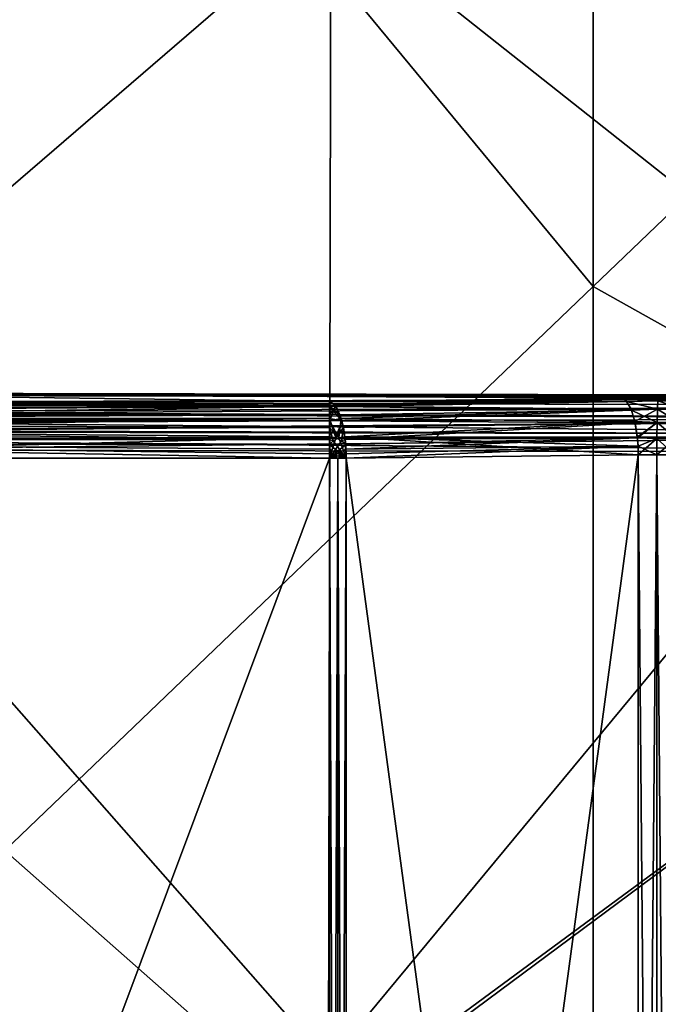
# Model space of a CAD drawing. Header units: millimetres. Extents: x -41 to 11, y -3 to 963.
# Tile 39 of 256: x -37.18 to -34.37, y 42.45 to 46.79. Entities that reach past the tile are written whole.
import ezdxf

# ---------------------------------------------------------------- set-up
doc = ezdxf.new("R2010")
doc.units = ezdxf.units.MM
doc.header["$LTSCALE"] = 65.185185
for name, color, linetype in [('2680', 7, 'CONTINUOUS'), ('2684', 7, 'CONTINUOUS'), ('2699', 7, 'CONTINUOUS'), ('2700', 7, 'CONTINUOUS'), ('2703', 7, 'CONTINUOUS'), ('2704', 7, 'CONTINUOUS'), ('2710', 7, 'CONTINUOUS'), ('2734', 7, 'CONTINUOUS'), ('2736', 7, 'CONTINUOUS'), ('2743', 7, 'CONTINUOUS'), ('2744', 7, 'CONTINUOUS'), ('2745', 7, 'CONTINUOUS'), ('2746', 7, 'CONTINUOUS'), ('2796', 7, 'CONTINUOUS'), ('2798', 7, 'CONTINUOUS'), ('2807', 7, 'CONTINUOUS'), ('2811', 7, 'CONTINUOUS'), ('2820', 7, 'CONTINUOUS'), ('2821', 7, 'CONTINUOUS'), ('2822', 7, 'CONTINUOUS'), ('2824', 7, 'CONTINUOUS'), ('2825', 7, 'CONTINUOUS'), ('2826', 7, 'CONTINUOUS'), ('2827', 7, 'CONTINUOUS'), ('2900', 7, 'CONTINUOUS'), ('2904', 7, 'CONTINUOUS'), ('3400', 7, 'CONTINUOUS'), ('3402', 7, 'CONTINUOUS'), ('3463', 7, 'CONTINUOUS'), ('3464', 7, 'CONTINUOUS')]:
    doc.layers.add(name, color=color, linetype=linetype)

msp = doc.modelspace()

# ---------------------------------------------------------------- linework, layer by layer
at = {"layer": '2680', "linetype": 'Continuous'}
for points in [[(-34.6518, 50.4012, -80.8803), (-34.6518, 45.6143, -80.6992), (-37.2415, 48.7487, -85.4452), (-34.6518, 50.4012, -80.8803)], [(-34.6518, 50.4012, -80.8803), (-32.062, 48.0976, -76.0589), (-34.6518, 45.6143, -80.6992), (-34.6518, 50.4012, -80.8803)], [(-37.2415, 48.7487, -85.4452), (-34.6518, 45.6143, -80.6992), (-37.2415, 43.1297, -85.3396), (-37.2415, 48.7487, -85.4452)], [(-32.062, 48.0976, -76.0589), (-32.062, 44.1643, -75.7017), (-34.6518, 45.6143, -80.6992), (-32.062, 48.0976, -76.0589)], [(-34.6518, 45.6143, -80.6992), (-34.6518, 40.8423, -80.447), (-37.2415, 43.1297, -85.3396), (-34.6518, 45.6143, -80.6992)], [(-34.6518, 45.6143, -80.6992), (-32.062, 44.1643, -75.7017), (-34.6518, 40.8423, -80.447), (-34.6518, 45.6143, -80.6992)], [(-32.062, 44.1643, -75.7017), (-32.062, 40.2602, -75.2457), (-34.6518, 40.8423, -80.447), (-32.062, 44.1643, -75.7017)], [(-37.2415, 43.1297, -85.3396), (-34.6518, 40.8423, -80.447), (-37.2415, 37.5184, -85.1924), (-37.2415, 43.1297, -85.3396)]]:
    msp.add_3dface(points, dxfattribs=at)
at = {"layer": '2684', "linetype": 'Continuous'}
for points in [[(-34.6518, 45.6143, -21.3008), (-34.6518, 50.4012, -21.1197), (-37.2415, 48.7487, -16.5548), (-34.6518, 45.6143, -21.3008)], [(-34.6518, 45.6143, -21.3008), (-32.062, 48.0976, -25.9411), (-34.6518, 50.4012, -21.1197), (-34.6518, 45.6143, -21.3008)], [(-37.2415, 43.1297, -16.6604), (-34.6518, 45.6143, -21.3008), (-37.2415, 48.7487, -16.5548), (-37.2415, 43.1297, -16.6604)], [(-32.062, 44.1643, -26.2983), (-32.062, 48.0976, -25.9411), (-34.6518, 45.6143, -21.3008), (-32.062, 44.1643, -26.2983)], [(-34.6518, 40.8423, -21.553), (-34.6518, 45.6143, -21.3008), (-37.2415, 43.1297, -16.6604), (-34.6518, 40.8423, -21.553)], [(-34.6518, 40.8423, -21.553), (-32.062, 44.1643, -26.2983), (-34.6518, 45.6143, -21.3008), (-34.6518, 40.8423, -21.553)], [(-32.062, 40.2602, -26.7543), (-32.062, 44.1643, -26.2983), (-34.6518, 40.8423, -21.553), (-32.062, 40.2602, -26.7543)], [(-37.2415, 37.5184, -16.8076), (-34.6518, 40.8423, -21.553), (-37.2415, 43.1297, -16.6604), (-37.2415, 37.5184, -16.8076)]]:
    msp.add_3dface(points, dxfattribs=at)
at = {"layer": '2699', "linetype": 'Continuous'}
for points in [[(-38.2797, 44.8948, -88.7143), (-38.3101, 40.1389, -88.7128), (-31.875, 44.883, -89.05), (-38.2797, 44.8948, -88.7143)], [(-38.3101, 40.1389, -88.7128), (-31.875, 35.317, -89.05), (-31.875, 44.883, -89.05), (-38.3101, 40.1389, -88.7128)]]:
    msp.add_3dface(points, dxfattribs=at)
at = {"layer": '2700', "linetype": 'Continuous'}
for points in [[(-38.6741, 45.1453, -88.9527), (-38.5602, 45.1365, -88.8845), (-31.875, 45.1329, -89.3091), (-38.6741, 45.1453, -88.9527)], [(-38.5602, 45.1365, -88.8845), (-38.553, 45.1352, -88.8802), (-31.875, 45.1329, -89.3091), (-38.5602, 45.1365, -88.8845)], [(-31.875, 45.1329, -89.3091), (-38.553, 45.1352, -88.8802), (-31.875, 45.1229, -89.2297), (-31.875, 45.1329, -89.3091)], [(-38.553, 45.1352, -88.8802), (-38.4532, 45.1053, -88.8202), (-31.875, 45.1229, -89.2297), (-38.553, 45.1352, -88.8802)], [(-38.4532, 45.1053, -88.8202), (-38.4504, 45.1042, -88.8185), (-31.875, 45.1229, -89.2297), (-38.4532, 45.1053, -88.8202)], [(-31.875, 45.1229, -89.2297), (-38.4504, 45.1042, -88.8185), (-31.875, 45.0884, -89.1575), (-31.875, 45.1229, -89.2297)], [(-38.4504, 45.1042, -88.8185), (-38.376, 45.0622, -88.7736), (-31.875, 45.0884, -89.1575), (-38.4504, 45.1042, -88.8185)], [(-38.376, 45.0622, -88.7736), (-38.363, 45.0521, -88.7657), (-31.875, 45.0884, -89.1575), (-38.376, 45.0622, -88.7736)], [(-31.875, 45.0884, -89.1575), (-38.363, 45.0521, -88.7657), (-31.875, 45.0329, -89.1), (-31.875, 45.0884, -89.1575)], [(-38.363, 45.0521, -88.7657), (-38.3275, 45.0176, -88.7441), (-31.875, 45.0329, -89.1), (-38.363, 45.0521, -88.7657)], [(-38.3275, 45.0176, -88.7441), (-38.3012, 44.9794, -88.728), (-31.875, 45.0329, -89.1), (-38.3275, 45.0176, -88.7441)], [(-38.3012, 44.9794, -88.728), (-38.2987, 44.9746, -88.7265), (-31.875, 45.0329, -89.1), (-38.3012, 44.9794, -88.728)], [(-31.875, 45.0329, -89.1), (-38.2987, 44.9746, -88.7265), (-31.875, 44.962, -89.0629), (-31.875, 45.0329, -89.1)], [(-38.2987, 44.9746, -88.7265), (-38.2839, 44.9339, -88.7172), (-31.875, 44.962, -89.0629), (-38.2987, 44.9746, -88.7265)], [(-38.2839, 44.9339, -88.7172), (-38.2797, 44.8948, -88.7143), (-31.875, 44.962, -89.0629), (-38.2839, 44.9339, -88.7172)], [(-38.2797, 44.8948, -88.7143), (-31.875, 44.883, -89.05), (-31.875, 44.962, -89.0629), (-38.2797, 44.8948, -88.7143)]]:
    msp.add_3dface(points, dxfattribs=at)
at = {"layer": '2703', "linetype": 'Continuous'}
for points in [[(-39.2695, 45.1084, -90.0087), (-38.6741, 45.1453, -88.9527), (-35.8129, 45.1084, -90.0087), (-39.2695, 45.1084, -90.0087)], [(-34.5275, 45.1224, -89.6098), (-38.6741, 45.1453, -88.9527), (-34.3655, 45.1231, -89.5875), (-34.5275, 45.1224, -89.6098)], [(-35.8129, 45.1084, -90.0087), (-38.6741, 45.1453, -88.9527), (-34.5275, 45.1224, -89.6098), (-35.8129, 45.1084, -90.0087)], [(-38.6741, 45.1453, -88.9527), (-31.875, 45.1329, -89.3091), (-34.3655, 45.1231, -89.5875), (-38.6741, 45.1453, -88.9527)], [(-34.3655, 45.1231, -89.5875), (-31.875, 45.1329, -89.3091), (-34.2046, 45.122, -89.6188), (-34.3655, 45.1231, -89.5875)]]:
    msp.add_3dface(points, dxfattribs=at)
at = {"layer": '2704', "linetype": 'Continuous'}
for points in [[(-39.375, 45.0983, -90.071), (-39.3231, 45.1053, -90.0404), (-35.8129, 45.0921, -90.0894), (-39.375, 45.0983, -90.071)], [(-39.3231, 45.1053, -90.0404), (-39.2695, 45.1084, -90.0087), (-35.8129, 45.0921, -90.0894), (-39.3231, 45.1053, -90.0404)], [(-39.2695, 45.1084, -90.0087), (-35.8129, 45.1084, -90.0087), (-35.8129, 45.0921, -90.0894), (-39.2695, 45.1084, -90.0087)], [(-35.8129, 45.0849, -90.1062), (-39.375, 45.0983, -90.071), (-35.8129, 45.0921, -90.0894), (-35.8129, 45.0849, -90.1062)], [(-39.375, 45.0724, -90.1295), (-39.375, 45.0983, -90.071), (-35.8129, 45.0849, -90.1062), (-39.375, 45.0724, -90.1295)], [(-35.8129, 45.0491, -90.1618), (-39.375, 45.0724, -90.1295), (-35.8129, 45.0849, -90.1062), (-35.8129, 45.0491, -90.1618)], [(-39.375, 45.0637, -90.143), (-39.375, 45.0724, -90.1295), (-35.8129, 45.0491, -90.1618), (-39.375, 45.0637, -90.143)], [(-39.375, 45.0325, -90.1796), (-39.375, 45.0637, -90.143), (-35.8129, 45.0491, -90.1618), (-39.375, 45.0325, -90.1796)], [(-35.8129, 45.0229, -90.1884), (-39.375, 45.0325, -90.1796), (-35.8129, 45.0491, -90.1618), (-35.8129, 45.0229, -90.1884)], [(-39.375, 45.0082, -90.2003), (-39.375, 45.0325, -90.1796), (-35.8129, 45.0229, -90.1884), (-39.375, 45.0082, -90.2003)], [(-35.8129, 44.993, -90.2108), (-39.375, 45.0082, -90.2003), (-35.8129, 45.0229, -90.1884), (-35.8129, 44.993, -90.2108)], [(-39.375, 44.9812, -90.2179), (-39.375, 45.0082, -90.2003), (-35.8129, 44.993, -90.2108), (-39.375, 44.9812, -90.2179)], [(-35.8129, 44.94, -90.2364), (-39.375, 44.9812, -90.2179), (-35.8129, 44.993, -90.2108), (-35.8129, 44.94, -90.2364)], [(-39.375, 44.9374, -90.2373), (-39.375, 44.9812, -90.2179), (-35.8129, 44.94, -90.2364), (-39.375, 44.9374, -90.2373)], [(-35.8129, 44.9177, -90.2429), (-39.375, 44.9374, -90.2373), (-35.8129, 44.94, -90.2364), (-35.8129, 44.9177, -90.2429)], [(-39.375, 44.9218, -90.2419), (-39.375, 44.9374, -90.2373), (-35.8129, 44.9177, -90.2429), (-39.375, 44.9218, -90.2419)], [(-39.375, 44.8586, -90.25), (-39.375, 44.9218, -90.2419), (-35.8129, 44.8586, -90.25), (-39.375, 44.8586, -90.25)], [(-35.8129, 44.8586, -90.25), (-39.375, 44.9218, -90.2419), (-35.8129, 44.8778, -90.2493), (-35.8129, 44.8586, -90.25)], [(-35.8129, 44.8778, -90.2493), (-39.375, 44.9218, -90.2419), (-35.8129, 44.8971, -90.247), (-35.8129, 44.8778, -90.2493)], [(-35.8129, 44.8971, -90.247), (-39.375, 44.9218, -90.2419), (-35.8129, 44.9177, -90.2429), (-35.8129, 44.8971, -90.247)]]:
    msp.add_3dface(points, dxfattribs=at)
at = {"layer": '2710', "linetype": 'Continuous'}
for points in [[(-35.8129, 35.3414, -90.25), (-39.375, 44.8586, -90.25), (-35.8129, 44.8586, -90.25), (-35.8129, 35.3414, -90.25)], [(-35.8129, 35.3414, -90.25), (-39.375, 35.3414, -90.25), (-39.375, 44.8586, -90.25), (-35.8129, 35.3414, -90.25)]]:
    msp.add_3dface(points, dxfattribs=at)
at = {"layer": '2734', "linetype": 'Continuous'}
for points in [[(-35.7388, 44.8586, -90.2388), (-34.4534, 44.8725, -89.8398), (-34.4534, 35.3275, -89.8398), (-35.7388, 44.8586, -90.2388)], [(-35.7388, 35.3414, -90.2388), (-35.7388, 44.8586, -90.2388), (-34.4534, 35.3275, -89.8398), (-35.7388, 35.3414, -90.2388)]]:
    msp.add_3dface(points, dxfattribs=at)
at = {"layer": '2736', "linetype": 'Continuous'}
for points in [[(-34.4534, 35.3275, -89.8398), (-34.4534, 44.8725, -89.8398), (-34.3724, 44.8733, -89.8287), (-34.4534, 35.3275, -89.8398)], [(-34.4534, 35.3275, -89.8398), (-34.3724, 44.8733, -89.8287), (-34.3723, 35.3267, -89.8287), (-34.4534, 35.3275, -89.8398)], [(-34.3724, 44.8733, -89.8287), (-34.2919, 44.8722, -89.8444), (-34.3723, 35.3267, -89.8287), (-34.3724, 44.8733, -89.8287)], [(-34.3723, 35.3267, -89.8287), (-34.2919, 44.8722, -89.8444), (-34.2919, 35.3278, -89.8444), (-34.3723, 35.3267, -89.8287)]]:
    msp.add_3dface(points, dxfattribs=at)
at = {"layer": '2743', "linetype": 'Continuous'}
for points in [[(-35.8129, 35.3414, -90.25), (-35.8129, 44.8586, -90.25), (-35.7754, 44.8586, -90.2472), (-35.8129, 35.3414, -90.25)], [(-35.8129, 35.3414, -90.25), (-35.7754, 44.8586, -90.2472), (-35.7754, 35.3414, -90.2472), (-35.8129, 35.3414, -90.25)], [(-35.7388, 44.8586, -90.2388), (-35.7388, 35.3414, -90.2388), (-35.7754, 35.3414, -90.2472), (-35.7388, 44.8586, -90.2388)], [(-35.7754, 44.8586, -90.2472), (-35.7388, 44.8586, -90.2388), (-35.7754, 35.3414, -90.2472), (-35.7754, 44.8586, -90.2472)]]:
    msp.add_3dface(points, dxfattribs=at)
at = {"layer": '2744', "linetype": 'Continuous'}
for points in [[(-35.8129, 45.0921, -90.0894), (-35.8129, 45.1084, -90.0087), (-35.7851, 45.0871, -90.0976), (-35.8129, 45.0921, -90.0894)], [(-35.8129, 45.0849, -90.1062), (-35.8129, 45.0921, -90.0894), (-35.7851, 45.0871, -90.0976), (-35.8129, 45.0849, -90.1062)], [(-35.8129, 45.0229, -90.1884), (-35.8129, 45.0491, -90.1618), (-35.7851, 45.0871, -90.0976), (-35.8129, 45.0229, -90.1884)], [(-35.8129, 45.0491, -90.1618), (-35.8129, 45.0849, -90.1062), (-35.7851, 45.0871, -90.0976), (-35.8129, 45.0491, -90.1618)], [(-35.8129, 45.0229, -90.1884), (-35.7851, 45.0871, -90.0976), (-35.7613, 45.0323, -90.1722), (-35.8129, 45.0229, -90.1884)], [(-35.8129, 45.0229, -90.1884), (-35.7613, 45.0323, -90.1722), (-35.7719, 44.9475, -90.23), (-35.8129, 45.0229, -90.1884)], [(-35.8129, 44.993, -90.2108), (-35.8129, 45.0229, -90.1884), (-35.7719, 44.9475, -90.23), (-35.8129, 44.993, -90.2108)], [(-35.7613, 45.0323, -90.1722), (-35.7451, 44.9521, -90.2217), (-35.7719, 44.9475, -90.23), (-35.7613, 45.0323, -90.1722)], [(-35.8129, 44.993, -90.2108), (-35.7719, 44.9475, -90.23), (-35.796, 44.9348, -90.2375), (-35.8129, 44.993, -90.2108)], [(-35.8129, 44.94, -90.2364), (-35.8129, 44.993, -90.2108), (-35.796, 44.9348, -90.2375), (-35.8129, 44.94, -90.2364)], [(-35.8129, 44.9177, -90.2429), (-35.8129, 44.94, -90.2364), (-35.796, 44.9348, -90.2375), (-35.8129, 44.9177, -90.2429)], [(-35.7388, 44.8586, -90.2388), (-35.8129, 44.9177, -90.2429), (-35.796, 44.9348, -90.2375), (-35.7388, 44.8586, -90.2388)], [(-35.7719, 44.9475, -90.23), (-35.7388, 44.8586, -90.2388), (-35.796, 44.9348, -90.2375), (-35.7719, 44.9475, -90.23)], [(-35.7451, 44.9521, -90.2217), (-35.7388, 44.8586, -90.2388), (-35.7719, 44.9475, -90.23), (-35.7451, 44.9521, -90.2217)], [(-35.8129, 44.8971, -90.247), (-35.8129, 44.9177, -90.2429), (-35.7388, 44.8586, -90.2388), (-35.8129, 44.8971, -90.247)], [(-35.8129, 44.8778, -90.2493), (-35.8129, 44.8971, -90.247), (-35.7388, 44.8586, -90.2388), (-35.8129, 44.8778, -90.2493)], [(-35.8129, 44.8586, -90.25), (-35.8129, 44.8778, -90.2493), (-35.7754, 44.8586, -90.2472), (-35.8129, 44.8586, -90.25)], [(-35.8129, 44.8778, -90.2493), (-35.7388, 44.8586, -90.2388), (-35.7754, 44.8586, -90.2472), (-35.8129, 44.8778, -90.2493)]]:
    msp.add_3dface(points, dxfattribs=at)
at = {"layer": '2745', "linetype": 'Continuous'}
for points in [[(-35.8129, 45.1084, -90.0087), (-34.5275, 45.1224, -89.6098), (-34.5162, 45.1182, -89.646), (-35.8129, 45.1084, -90.0087)], [(-35.8129, 45.1084, -90.0087), (-34.5162, 45.1182, -89.646), (-34.5051, 45.1082, -89.6814), (-35.8129, 45.1084, -90.0087)], [(-35.8129, 45.1084, -90.0087), (-34.5051, 45.1082, -89.6814), (-35.7851, 45.0871, -90.0976), (-35.8129, 45.1084, -90.0087)], [(-34.5051, 45.1082, -89.6814), (-34.4854, 45.0735, -89.7436), (-35.7851, 45.0871, -90.0976), (-34.5051, 45.1082, -89.6814)], [(-35.7851, 45.0871, -90.0976), (-34.4854, 45.0735, -89.7436), (-35.7613, 45.0323, -90.1722), (-35.7851, 45.0871, -90.0976)], [(-34.4854, 45.0735, -89.7436), (-34.469, 45.0197, -89.7945), (-35.7613, 45.0323, -90.1722), (-34.4854, 45.0735, -89.7436)], [(-35.7613, 45.0323, -90.1722), (-34.469, 45.0197, -89.7945), (-35.7451, 44.9521, -90.2217), (-35.7613, 45.0323, -90.1722)], [(-34.469, 45.0197, -89.7945), (-34.4579, 44.9508, -89.8281), (-35.7451, 44.9521, -90.2217), (-34.469, 45.0197, -89.7945)], [(-34.4547, 44.9116, -89.837), (-34.4534, 44.8725, -89.8398), (-35.7451, 44.9521, -90.2217), (-34.4547, 44.9116, -89.837)], [(-34.4579, 44.9508, -89.8281), (-34.4547, 44.9116, -89.837), (-35.7451, 44.9521, -90.2217), (-34.4579, 44.9508, -89.8281)], [(-34.4534, 44.8725, -89.8398), (-35.7388, 44.8586, -90.2388), (-35.7451, 44.9521, -90.2217), (-34.4534, 44.8725, -89.8398)]]:
    msp.add_3dface(points, dxfattribs=at)
at = {"layer": '2746', "linetype": 'Continuous'}
for points in [[(-34.5275, 45.1224, -89.6098), (-34.3655, 45.1231, -89.5875), (-34.5162, 45.1182, -89.646), (-34.5275, 45.1224, -89.6098)], [(-34.5162, 45.1182, -89.646), (-34.3655, 45.1231, -89.5875), (-34.3674, 45.11, -89.6592), (-34.5162, 45.1182, -89.646)], [(-34.5051, 45.1082, -89.6814), (-34.5162, 45.1182, -89.646), (-34.3674, 45.11, -89.6592), (-34.5051, 45.1082, -89.6814)], [(-34.3694, 45.0735, -89.7285), (-34.5051, 45.1082, -89.6814), (-34.3674, 45.11, -89.6592), (-34.3694, 45.0735, -89.7285)], [(-34.4854, 45.0735, -89.7436), (-34.5051, 45.1082, -89.6814), (-34.3694, 45.0735, -89.7285), (-34.4854, 45.0735, -89.7436)], [(-34.3694, 45.0735, -89.7285), (-34.3674, 45.11, -89.6592), (-34.2545, 45.0726, -89.751), (-34.3694, 45.0735, -89.7285)], [(-34.3674, 45.11, -89.6592), (-34.3655, 45.1231, -89.5875), (-34.2298, 45.109, -89.6861), (-34.3674, 45.11, -89.6592)], [(-34.2545, 45.0726, -89.751), (-34.3674, 45.11, -89.6592), (-34.2298, 45.109, -89.6861), (-34.2545, 45.0726, -89.751)], [(-34.3655, 45.1231, -89.5875), (-34.2046, 45.122, -89.6188), (-34.2298, 45.109, -89.6861), (-34.3655, 45.1231, -89.5875)], [(-34.469, 45.0197, -89.7945), (-34.4854, 45.0735, -89.7436), (-34.3694, 45.0735, -89.7285), (-34.469, 45.0197, -89.7945)], [(-34.371, 45.0157, -89.7842), (-34.469, 45.0197, -89.7945), (-34.3694, 45.0735, -89.7285), (-34.371, 45.0157, -89.7842)], [(-34.371, 45.0157, -89.7842), (-34.3694, 45.0735, -89.7285), (-34.2747, 45.0148, -89.8031), (-34.371, 45.0157, -89.7842)], [(-34.2747, 45.0148, -89.8031), (-34.3694, 45.0735, -89.7285), (-34.2545, 45.0726, -89.751), (-34.2747, 45.0148, -89.8031)], [(-34.4579, 44.9508, -89.8281), (-34.469, 45.0197, -89.7945), (-34.371, 45.0157, -89.7842), (-34.4579, 44.9508, -89.8281)], [(-34.372, 44.9452, -89.8181), (-34.4579, 44.9508, -89.8281), (-34.371, 45.0157, -89.7842), (-34.372, 44.9452, -89.8181)], [(-34.372, 44.9452, -89.8181), (-34.371, 45.0157, -89.7842), (-34.2874, 44.9442, -89.8347), (-34.372, 44.9452, -89.8181)], [(-34.2874, 44.9442, -89.8347), (-34.371, 45.0157, -89.7842), (-34.2747, 45.0148, -89.8031), (-34.2874, 44.9442, -89.8347)], [(-34.4547, 44.9116, -89.837), (-34.4579, 44.9508, -89.8281), (-34.372, 44.9452, -89.8181), (-34.4547, 44.9116, -89.837)], [(-34.3724, 44.8733, -89.8287), (-34.4547, 44.9116, -89.837), (-34.372, 44.9452, -89.8181), (-34.3724, 44.8733, -89.8287)], [(-34.2919, 44.8722, -89.8444), (-34.3724, 44.8733, -89.8287), (-34.372, 44.9452, -89.8181), (-34.2919, 44.8722, -89.8444)], [(-34.2919, 44.8722, -89.8444), (-34.372, 44.9452, -89.8181), (-34.2874, 44.9442, -89.8347), (-34.2919, 44.8722, -89.8444)], [(-34.3724, 44.8733, -89.8287), (-34.4534, 44.8725, -89.8398), (-34.4547, 44.9116, -89.837), (-34.3724, 44.8733, -89.8287)]]:
    msp.add_3dface(points, dxfattribs=at)
at = {"layer": '2796', "linetype": 'Continuous'}
for points in [[(-35.7388, 44.8586, -11.7612), (-35.7388, 35.3414, -11.7612), (-34.4534, 44.8725, -12.1602), (-35.7388, 44.8586, -11.7612)], [(-35.7388, 35.3414, -11.7612), (-34.4534, 35.3275, -12.1602), (-34.4534, 44.8725, -12.1602), (-35.7388, 35.3414, -11.7612)]]:
    msp.add_3dface(points, dxfattribs=at)
at = {"layer": '2798', "linetype": 'Continuous'}
for points in [[(-34.3723, 44.8733, -12.1713), (-34.4534, 44.8725, -12.1602), (-34.3724, 35.3267, -12.1713), (-34.3723, 44.8733, -12.1713)], [(-34.4534, 44.8725, -12.1602), (-34.4534, 35.3275, -12.1602), (-34.3724, 35.3267, -12.1713), (-34.4534, 44.8725, -12.1602)], [(-34.2919, 35.3278, -12.1556), (-34.3723, 44.8733, -12.1713), (-34.3724, 35.3267, -12.1713), (-34.2919, 35.3278, -12.1556)], [(-34.2919, 44.8722, -12.1556), (-34.3723, 44.8733, -12.1713), (-34.2919, 35.3278, -12.1556), (-34.2919, 44.8722, -12.1556)]]:
    msp.add_3dface(points, dxfattribs=at)
at = {"layer": '2807', "linetype": 'Continuous'}
for points in [[(-39.375, 44.8586, -11.75), (-39.375, 35.3414, -11.75), (-35.8129, 44.8586, -11.75), (-39.375, 44.8586, -11.75)], [(-39.375, 35.3414, -11.75), (-35.8129, 35.3414, -11.75), (-35.8129, 44.8586, -11.75), (-39.375, 35.3414, -11.75)]]:
    msp.add_3dface(points, dxfattribs=at)
at = {"layer": '2811', "linetype": 'Continuous'}
for points in [[(-39.3231, 45.1053, -11.9596), (-39.375, 45.0983, -11.929), (-35.8129, 45.1084, -11.9913), (-39.3231, 45.1053, -11.9596)], [(-35.8129, 45.1084, -11.9913), (-39.375, 45.0983, -11.929), (-35.8129, 45.087, -11.8983), (-35.8129, 45.1084, -11.9913)], [(-39.2695, 45.1084, -11.9913), (-39.3231, 45.1053, -11.9596), (-35.8129, 45.1084, -11.9913), (-39.2695, 45.1084, -11.9913)], [(-35.8129, 45.087, -11.8983), (-39.375, 45.0983, -11.929), (-39.375, 45.0725, -11.8706), (-35.8129, 45.087, -11.8983)], [(-35.8129, 45.0322, -11.8201), (-35.8129, 45.087, -11.8983), (-39.375, 45.0326, -11.8206), (-35.8129, 45.0322, -11.8201)], [(-39.375, 45.0326, -11.8206), (-35.8129, 45.087, -11.8983), (-39.375, 45.0637, -11.857), (-39.375, 45.0326, -11.8206)], [(-39.375, 45.0637, -11.857), (-35.8129, 45.087, -11.8983), (-39.375, 45.0725, -11.8706), (-39.375, 45.0637, -11.857)], [(-39.375, 45.0082, -11.7997), (-35.8129, 45.0322, -11.8201), (-39.375, 45.0326, -11.8206), (-39.375, 45.0082, -11.7997)], [(-39.375, 44.9814, -11.7822), (-35.8129, 45.0322, -11.8201), (-39.375, 45.0082, -11.7997), (-39.375, 44.9814, -11.7822)], [(-35.8129, 44.9521, -11.7681), (-35.8129, 45.0322, -11.8201), (-39.375, 44.9814, -11.7822), (-35.8129, 44.9521, -11.7681)], [(-39.375, 44.9374, -11.7627), (-35.8129, 44.9521, -11.7681), (-39.375, 44.9814, -11.7822), (-39.375, 44.9374, -11.7627)], [(-39.375, 44.922, -11.7582), (-35.8129, 44.9521, -11.7681), (-39.375, 44.9374, -11.7627), (-39.375, 44.922, -11.7582)], [(-39.375, 44.8586, -11.75), (-35.8129, 44.8586, -11.75), (-35.8129, 44.9521, -11.7681), (-39.375, 44.8586, -11.75)], [(-39.375, 44.8586, -11.75), (-35.8129, 44.9521, -11.7681), (-39.375, 44.922, -11.7582), (-39.375, 44.8586, -11.75)]]:
    msp.add_3dface(points, dxfattribs=at)
at = {"layer": '2820', "linetype": 'Continuous'}
for points in [[(-38.3104, 40.0999, -13.2873), (-38.2797, 44.8948, -13.2857), (-31.875, 44.883, -12.95), (-38.3104, 40.0999, -13.2873)], [(-38.3104, 40.0999, -13.2873), (-31.875, 44.883, -12.95), (-31.875, 35.317, -12.95), (-38.3104, 40.0999, -13.2873)]]:
    msp.add_3dface(points, dxfattribs=at)
at = {"layer": '2821', "linetype": 'Continuous'}
for points in [[(-38.6741, 45.1453, -13.0473), (-31.875, 45.1329, -12.6909), (-31.875, 45.1229, -12.7703), (-38.6741, 45.1453, -13.0473)], [(-38.5602, 45.1365, -13.1155), (-38.6741, 45.1453, -13.0473), (-31.875, 45.1229, -12.7703), (-38.5602, 45.1365, -13.1155)], [(-38.5529, 45.1352, -13.1199), (-38.5602, 45.1365, -13.1155), (-31.875, 45.1229, -12.7703), (-38.5529, 45.1352, -13.1199)], [(-38.4532, 45.1053, -13.1798), (-38.5529, 45.1352, -13.1199), (-31.875, 45.1229, -12.7703), (-38.4532, 45.1053, -13.1798)], [(-31.875, 45.0884, -12.8425), (-38.4532, 45.1053, -13.1798), (-31.875, 45.1229, -12.7703), (-31.875, 45.0884, -12.8425)], [(-38.4503, 45.1041, -13.1815), (-38.4532, 45.1053, -13.1798), (-31.875, 45.0884, -12.8425), (-38.4503, 45.1041, -13.1815)], [(-38.376, 45.0622, -13.2264), (-38.4503, 45.1041, -13.1815), (-31.875, 45.0884, -12.8425), (-38.376, 45.0622, -13.2264)], [(-31.875, 45.0329, -12.9), (-38.376, 45.0622, -13.2264), (-31.875, 45.0884, -12.8425), (-31.875, 45.0329, -12.9)], [(-38.363, 45.0521, -13.2343), (-38.376, 45.0622, -13.2264), (-31.875, 45.0329, -12.9), (-38.363, 45.0521, -13.2343)], [(-38.3275, 45.0177, -13.2559), (-38.363, 45.0521, -13.2343), (-31.875, 45.0329, -12.9), (-38.3275, 45.0177, -13.2559)], [(-31.875, 44.962, -12.9371), (-38.3275, 45.0177, -13.2559), (-31.875, 45.0329, -12.9), (-31.875, 44.962, -12.9371)], [(-38.3012, 44.9795, -13.272), (-38.3275, 45.0177, -13.2559), (-31.875, 44.962, -12.9371), (-38.3012, 44.9795, -13.272)], [(-38.2987, 44.9746, -13.2735), (-38.3012, 44.9795, -13.272), (-31.875, 44.962, -12.9371), (-38.2987, 44.9746, -13.2735)], [(-38.2839, 44.9339, -13.2828), (-38.2987, 44.9746, -13.2735), (-31.875, 44.962, -12.9371), (-38.2839, 44.9339, -13.2828)], [(-31.875, 44.883, -12.95), (-38.2839, 44.9339, -13.2828), (-31.875, 44.962, -12.9371), (-31.875, 44.883, -12.95)], [(-38.2797, 44.8948, -13.2857), (-38.2839, 44.9339, -13.2828), (-31.875, 44.883, -12.95), (-38.2797, 44.8948, -13.2857)]]:
    msp.add_3dface(points, dxfattribs=at)
at = {"layer": '2822', "linetype": 'Continuous'}
for points in [[(-38.6741, 45.1453, -13.0473), (-39.2695, 45.1084, -11.9913), (-35.8129, 45.1084, -11.9913), (-38.6741, 45.1453, -13.0473)], [(-34.3653, 45.1231, -12.4125), (-38.6741, 45.1453, -13.0473), (-34.5274, 45.1224, -12.3902), (-34.3653, 45.1231, -12.4125)], [(-31.875, 45.1329, -12.6909), (-38.6741, 45.1453, -13.0473), (-34.3653, 45.1231, -12.4125), (-31.875, 45.1329, -12.6909)], [(-38.6741, 45.1453, -13.0473), (-35.8129, 45.1084, -11.9913), (-34.5274, 45.1224, -12.3902), (-38.6741, 45.1453, -13.0473)]]:
    msp.add_3dface(points, dxfattribs=at)
at = {"layer": '2824', "linetype": 'Continuous'}
for points in [[(-34.3653, 45.1231, -12.4125), (-34.5274, 45.1224, -12.3902), (-34.5159, 45.118, -12.353), (-34.3653, 45.1231, -12.4125)], [(-34.3653, 45.1231, -12.4125), (-34.5159, 45.118, -12.353), (-34.3673, 45.11, -12.3408), (-34.3653, 45.1231, -12.4125)], [(-34.5159, 45.118, -12.353), (-34.5043, 45.1072, -12.3159), (-34.3673, 45.11, -12.3408), (-34.5159, 45.118, -12.353)], [(-34.5043, 45.1072, -12.3159), (-34.3693, 45.0735, -12.2715), (-34.3673, 45.11, -12.3408), (-34.5043, 45.1072, -12.3159)], [(-34.5043, 45.1072, -12.3159), (-34.4838, 45.0695, -12.2514), (-34.3693, 45.0735, -12.2715), (-34.5043, 45.1072, -12.3159)], [(-34.3693, 45.0735, -12.2715), (-34.2544, 45.0726, -12.249), (-34.3673, 45.11, -12.3408), (-34.3693, 45.0735, -12.2715)], [(-34.2297, 45.109, -12.3139), (-34.3653, 45.1231, -12.4125), (-34.3673, 45.11, -12.3408), (-34.2297, 45.109, -12.3139)], [(-34.2544, 45.0726, -12.249), (-34.2297, 45.109, -12.3139), (-34.3673, 45.11, -12.3408), (-34.2544, 45.0726, -12.249)], [(-34.4838, 45.0695, -12.2514), (-34.3709, 45.0157, -12.2158), (-34.3693, 45.0735, -12.2715), (-34.4838, 45.0695, -12.2514)], [(-34.4838, 45.0695, -12.2514), (-34.4679, 45.0143, -12.2019), (-34.3709, 45.0157, -12.2158), (-34.4838, 45.0695, -12.2514)], [(-34.3709, 45.0157, -12.2158), (-34.2746, 45.0148, -12.1969), (-34.3693, 45.0735, -12.2715), (-34.3709, 45.0157, -12.2158)], [(-34.2746, 45.0148, -12.1969), (-34.2544, 45.0726, -12.249), (-34.3693, 45.0735, -12.2715), (-34.2746, 45.0148, -12.1969)], [(-34.4679, 45.0143, -12.2019), (-34.4576, 44.9479, -12.1711), (-34.3709, 45.0157, -12.2158), (-34.4679, 45.0143, -12.2019)], [(-34.4576, 44.9479, -12.1711), (-34.3719, 44.9452, -12.1819), (-34.3709, 45.0157, -12.2158), (-34.4576, 44.9479, -12.1711)], [(-34.3719, 44.9452, -12.1819), (-34.2873, 44.9442, -12.1652), (-34.3709, 45.0157, -12.2158), (-34.3719, 44.9452, -12.1819)], [(-34.2873, 44.9442, -12.1652), (-34.2746, 45.0148, -12.1969), (-34.3709, 45.0157, -12.2158), (-34.2873, 44.9442, -12.1652)], [(-34.4576, 44.9479, -12.1711), (-34.4546, 44.9105, -12.1628), (-34.3719, 44.9452, -12.1819), (-34.4576, 44.9479, -12.1711)], [(-34.4546, 44.9105, -12.1628), (-34.4534, 44.8725, -12.1602), (-34.3719, 44.9452, -12.1819), (-34.4546, 44.9105, -12.1628)], [(-34.4534, 44.8725, -12.1602), (-34.3723, 44.8733, -12.1713), (-34.3719, 44.9452, -12.1819), (-34.4534, 44.8725, -12.1602)], [(-34.3723, 44.8733, -12.1713), (-34.2873, 44.9442, -12.1652), (-34.3719, 44.9452, -12.1819), (-34.3723, 44.8733, -12.1713)], [(-34.2919, 44.8722, -12.1556), (-34.2873, 44.9442, -12.1652), (-34.3723, 44.8733, -12.1713), (-34.2919, 44.8722, -12.1556)]]:
    msp.add_3dface(points, dxfattribs=at)
at = {"layer": '2825', "linetype": 'Continuous'}
for points in [[(-34.5274, 45.1224, -12.3902), (-35.8129, 45.1084, -11.9913), (-35.7887, 45.0921, -11.914), (-34.5274, 45.1224, -12.3902)], [(-34.5274, 45.1224, -12.3902), (-35.7887, 45.0921, -11.914), (-34.5159, 45.118, -12.353), (-34.5274, 45.1224, -12.3902)], [(-34.5159, 45.118, -12.353), (-35.7887, 45.0921, -11.914), (-34.5043, 45.1072, -12.3159), (-34.5159, 45.118, -12.353)], [(-35.7887, 45.0921, -11.914), (-35.7838, 45.0851, -11.8983), (-34.5043, 45.1072, -12.3159), (-35.7887, 45.0921, -11.914)], [(-34.5043, 45.1072, -12.3159), (-35.7838, 45.0851, -11.8983), (-34.4838, 45.0695, -12.2514), (-34.5043, 45.1072, -12.3159)], [(-35.7838, 45.0851, -11.8983), (-35.7668, 45.049, -11.8448), (-34.4838, 45.0695, -12.2514), (-35.7838, 45.0851, -11.8983)], [(-35.7668, 45.049, -11.8448), (-35.7588, 45.0233, -11.8199), (-34.4838, 45.0695, -12.2514), (-35.7668, 45.049, -11.8448)], [(-34.4838, 45.0695, -12.2514), (-35.7588, 45.0233, -11.8199), (-34.4679, 45.0143, -12.2019), (-34.4838, 45.0695, -12.2514)], [(-35.7588, 45.0233, -11.8199), (-35.7517, 44.9928, -11.7982), (-34.4679, 45.0143, -12.2019), (-35.7588, 45.0233, -11.8199)], [(-35.7517, 44.9928, -11.7982), (-35.7436, 44.9399, -11.774), (-34.4679, 45.0143, -12.2019), (-35.7517, 44.9928, -11.7982)], [(-34.4679, 45.0143, -12.2019), (-35.7436, 44.9399, -11.774), (-34.4576, 44.9479, -12.1711), (-34.4679, 45.0143, -12.2019)], [(-35.7436, 44.9399, -11.774), (-35.7415, 44.9183, -11.768), (-34.4576, 44.9479, -12.1711), (-35.7436, 44.9399, -11.774)], [(-35.7415, 44.9183, -11.768), (-35.7401, 44.8971, -11.764), (-34.4576, 44.9479, -12.1711), (-35.7415, 44.9183, -11.768)], [(-34.4576, 44.9479, -12.1711), (-35.7401, 44.8971, -11.764), (-34.4546, 44.9105, -12.1628), (-34.4576, 44.9479, -12.1711)], [(-35.7401, 44.8971, -11.764), (-35.7392, 44.8778, -11.7619), (-34.4546, 44.9105, -12.1628), (-35.7401, 44.8971, -11.764)], [(-35.7392, 44.8778, -11.7619), (-35.7388, 44.8586, -11.7612), (-34.4546, 44.9105, -12.1628), (-35.7392, 44.8778, -11.7619)], [(-34.4546, 44.9105, -12.1628), (-35.7388, 44.8586, -11.7612), (-34.4534, 44.8725, -12.1602), (-34.4546, 44.9105, -12.1628)]]:
    msp.add_3dface(points, dxfattribs=at)
at = {"layer": '2826', "linetype": 'Continuous'}
for points in [[(-35.8129, 45.1084, -11.9913), (-35.8129, 45.087, -11.8983), (-35.7887, 45.0921, -11.914), (-35.8129, 45.1084, -11.9913)], [(-35.7887, 45.0921, -11.914), (-35.8129, 45.087, -11.8983), (-35.7838, 45.0851, -11.8983), (-35.7887, 45.0921, -11.914)], [(-35.8129, 45.087, -11.8983), (-35.8129, 45.0322, -11.8201), (-35.7588, 45.0233, -11.8199), (-35.8129, 45.087, -11.8983)], [(-35.7838, 45.0851, -11.8983), (-35.8129, 45.087, -11.8983), (-35.7668, 45.049, -11.8448), (-35.7838, 45.0851, -11.8983)], [(-35.7668, 45.049, -11.8448), (-35.8129, 45.087, -11.8983), (-35.7588, 45.0233, -11.8199), (-35.7668, 45.049, -11.8448)], [(-35.7588, 45.0233, -11.8199), (-35.8129, 45.0322, -11.8201), (-35.7848, 44.9477, -11.7681), (-35.7588, 45.0233, -11.8199)], [(-35.8129, 45.0322, -11.8201), (-35.8129, 44.9521, -11.7681), (-35.7848, 44.9477, -11.7681), (-35.8129, 45.0322, -11.8201)], [(-35.7517, 44.9928, -11.7982), (-35.7588, 45.0233, -11.8199), (-35.7848, 44.9477, -11.7681), (-35.7517, 44.9928, -11.7982)], [(-35.7594, 44.9352, -11.7681), (-35.7517, 44.9928, -11.7982), (-35.7848, 44.9477, -11.7681), (-35.7594, 44.9352, -11.7681)], [(-35.7436, 44.9399, -11.774), (-35.7517, 44.9928, -11.7982), (-35.7594, 44.9352, -11.7681), (-35.7436, 44.9399, -11.774)], [(-35.8129, 44.9521, -11.7681), (-35.8129, 44.8586, -11.75), (-35.7848, 44.9477, -11.7681), (-35.8129, 44.9521, -11.7681)], [(-35.8129, 44.8586, -11.75), (-35.7594, 44.9352, -11.7681), (-35.7848, 44.9477, -11.7681), (-35.8129, 44.8586, -11.75)], [(-35.8129, 44.8586, -11.75), (-35.7415, 44.9183, -11.768), (-35.7594, 44.9352, -11.7681), (-35.8129, 44.8586, -11.75)], [(-35.7415, 44.9183, -11.768), (-35.7436, 44.9399, -11.774), (-35.7594, 44.9352, -11.7681), (-35.7415, 44.9183, -11.768)], [(-35.7415, 44.9183, -11.768), (-35.8129, 44.8586, -11.75), (-35.7401, 44.8971, -11.764), (-35.7415, 44.9183, -11.768)], [(-35.7401, 44.8971, -11.764), (-35.8129, 44.8586, -11.75), (-35.7392, 44.8778, -11.7619), (-35.7401, 44.8971, -11.764)], [(-35.8129, 44.8586, -11.75), (-35.7754, 44.8586, -11.7528), (-35.7392, 44.8778, -11.7619), (-35.8129, 44.8586, -11.75)], [(-35.7754, 44.8586, -11.7528), (-35.7388, 44.8586, -11.7612), (-35.7392, 44.8778, -11.7619), (-35.7754, 44.8586, -11.7528)]]:
    msp.add_3dface(points, dxfattribs=at)
at = {"layer": '2827', "linetype": 'Continuous'}
for points in [[(-35.8129, 44.8586, -11.75), (-35.7754, 35.3414, -11.7528), (-35.7754, 44.8586, -11.7528), (-35.8129, 44.8586, -11.75)], [(-35.8129, 44.8586, -11.75), (-35.8129, 35.3414, -11.75), (-35.7754, 35.3414, -11.7528), (-35.8129, 44.8586, -11.75)], [(-35.7754, 44.8586, -11.7528), (-35.7388, 35.3414, -11.7612), (-35.7388, 44.8586, -11.7612), (-35.7754, 44.8586, -11.7528)], [(-35.7754, 35.3414, -11.7528), (-35.7388, 35.3414, -11.7612), (-35.7754, 44.8586, -11.7528), (-35.7754, 35.3414, -11.7528)]]:
    msp.add_3dface(points, dxfattribs=at)
at = {"layer": '2900', "linetype": 'Continuous'}
for points in [[(-38.3437, 51.0419, -17.2152), (-35.8069, 47.2682, -21.8276), (-38.3494, 45.0755, -17.3016), (-38.3437, 51.0419, -17.2152)], [(-33.265, 49.4539, -26.3516), (-33.2772, 45.2634, -26.6707), (-35.8069, 47.2682, -21.8276), (-33.265, 49.4539, -26.3516)], [(-35.8069, 47.2682, -21.8276), (-35.8167, 42.1957, -22.0526), (-38.3494, 45.0755, -17.3016), (-35.8069, 47.2682, -21.8276)], [(-35.8069, 47.2682, -21.8276), (-33.2772, 45.2634, -26.6707), (-35.8167, 42.1957, -22.0526), (-35.8069, 47.2682, -21.8276)], [(-33.2772, 45.2634, -26.6707), (-33.2915, 41.1006, -27.0956), (-35.8167, 42.1957, -22.0526), (-33.2772, 45.2634, -26.6707)], [(-38.3494, 45.0755, -17.3016), (-35.8167, 42.1957, -22.0526), (-38.3574, 39.1179, -17.431), (-38.3494, 45.0755, -17.3016)]]:
    msp.add_3dface(points, dxfattribs=at)
at = {"layer": '2904', "linetype": 'Continuous'}
for points in [[(-38.3494, 45.0755, -84.6984), (-35.8069, 47.2682, -80.1724), (-38.3437, 51.0418, -84.7848), (-38.3494, 45.0755, -84.6984)], [(-33.2772, 45.2633, -75.3293), (-33.265, 49.4539, -75.6484), (-35.8069, 47.2682, -80.1724), (-33.2772, 45.2633, -75.3293)], [(-35.8167, 42.1957, -79.9474), (-35.8069, 47.2682, -80.1724), (-38.3494, 45.0755, -84.6984), (-35.8167, 42.1957, -79.9474)], [(-35.8167, 42.1957, -79.9474), (-33.2772, 45.2633, -75.3293), (-35.8069, 47.2682, -80.1724), (-35.8167, 42.1957, -79.9474)], [(-33.2915, 41.1006, -74.9044), (-33.2772, 45.2633, -75.3293), (-35.8167, 42.1957, -79.9474), (-33.2915, 41.1006, -74.9044)], [(-38.3574, 39.1179, -84.569), (-35.8167, 42.1957, -79.9474), (-38.3494, 45.0755, -84.6984), (-38.3574, 39.1179, -84.569)]]:
    msp.add_3dface(points, dxfattribs=at)
at = {"layer": '3400', "linetype": 'Continuous'}
for points in [[(9.125, 102.5, -93.5), (9.125, 17.5, -93.5), (-40.875, 102.5, -93.5), (9.125, 102.5, -93.5)], [(9.125, 17.5, -93.5), (-40.875, 17.5, -93.5), (-40.875, 102.5, -93.5), (9.125, 17.5, -93.5)]]:
    msp.add_3dface(points, dxfattribs=at)
at = {"layer": '3402', "linetype": 'Continuous'}
for points in [[(-40.875, 17.5, -8.5), (9.125, 102.5, -8.5), (-40.875, 102.5, -8.5), (-40.875, 17.5, -8.5)], [(9.125, 17.5, -8.5), (9.125, 102.5, -8.5), (-40.875, 17.5, -8.5), (9.125, 17.5, -8.5)]]:
    msp.add_3dface(points, dxfattribs=at)
at = {"layer": '3463', "linetype": 'Continuous'}
for points in [[(-40.875, 99.8, -90.8), (-40.875, 20.2, -90.8), (-15.675, 99.8, -90.8), (-40.875, 99.8, -90.8)], [(-40.875, 20.2, -90.8), (-15.675, 20.2, -90.8), (-15.675, 99.8, -90.8), (-40.875, 20.2, -90.8)]]:
    msp.add_3dface(points, dxfattribs=at)
at = {"layer": '3464', "linetype": 'Continuous'}
for points in [[(-15.675, 20.2, -11.2), (-40.875, 99.8, -11.2), (-15.675, 99.8, -11.2), (-15.675, 20.2, -11.2)], [(-40.875, 20.2, -11.2), (-40.875, 99.8, -11.2), (-15.675, 20.2, -11.2), (-40.875, 20.2, -11.2)]]:
    msp.add_3dface(points, dxfattribs=at)

doc.saveas('drawing.dxf')
